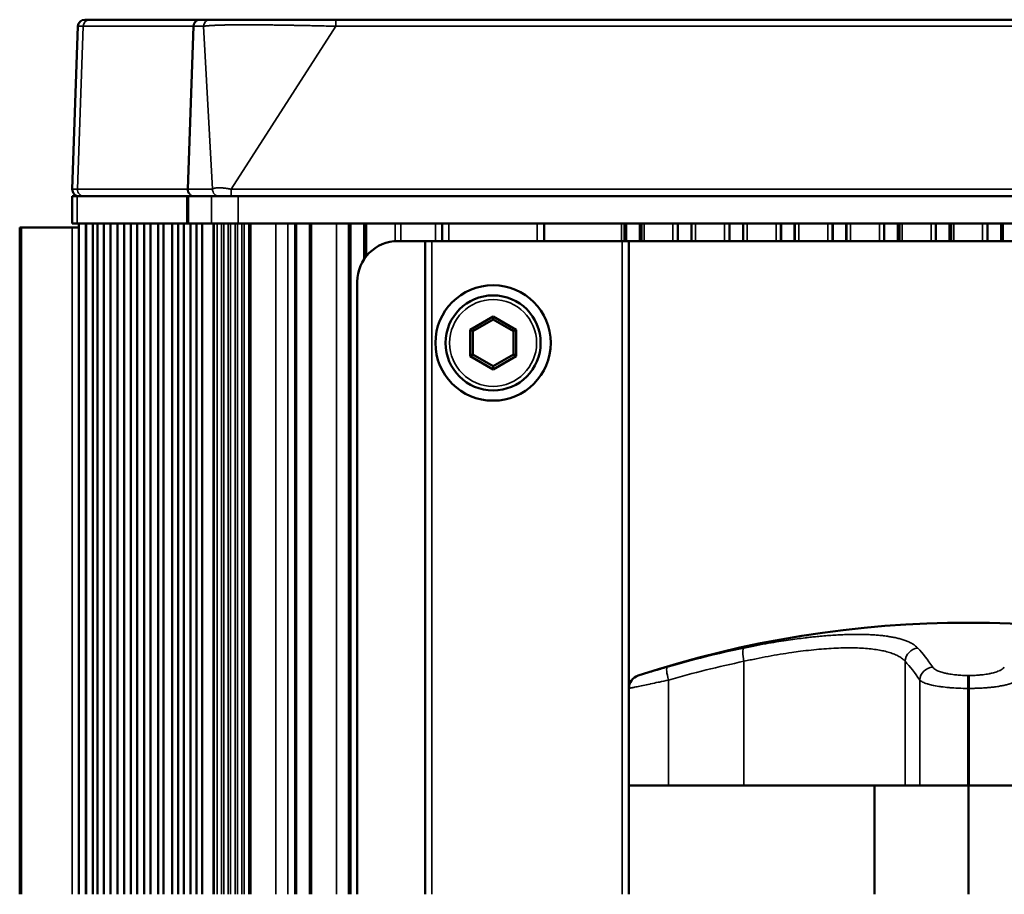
# Paper-space layout 'Sheet_1' of a CAD drawing. Header units: millimetres. Extents: x 0 to 118, y 0 to 118.
# Tile 158 of 206: x 58.03 to 60.88, y 44.25 to 46.79. Entities that reach past the tile are written whole.
import ezdxf

# ---------------------------------------------------------------- set-up
doc = ezdxf.new("R2010")
doc.units = ezdxf.units.MM
doc.layers.add('Visible (ANSI)', color=7, linetype='Continuous', lineweight=50)
doc.layers.add('Visible Narrow (ANSI)', color=7, linetype='Continuous', lineweight=35)

psp = doc.layouts.new('Sheet_1')

# ---------------------------------------------------------------- linework, layer by layer
at = {"layer": 'Visible (ANSI)'}
for p, q in [((58.21625, 46.78555), (58.23116, 46.78555)), ((58.54975, 46.78555), (58.23116, 46.78555)), ((58.54975, 46.78555), (58.5515, 46.78555)), ((58.57964, 46.78555), (58.5515, 46.78555)), ((58.94361, 46.78555), (62.63619, 46.78555)), ((58.18007, 46.29411), (58.19657, 46.76656)), ((58.17936, 46.27374), (58.19456, 46.27374)), ((58.17936, 46.195), (58.17936, 46.27374)), ((58.51187, 46.27374), (58.19456, 46.27374)), ((58.51187, 46.27374), (58.51645, 46.27374)), ((58.58309, 46.27374), (58.51645, 46.27374)), ((58.58309, 46.27374), (58.66104, 46.27374)), ((58.66104, 46.27374), (62.89454, 46.27374)), ((58.02759, 46.18319), (58.03298, 46.18319)), ((58.02759, 46.18319), (58.02759, 44.25012)), ((58.03298, 46.18319), (58.17954, 46.18319)), ((58.19456, 46.195), (58.17936, 46.195)), ((58.17954, 46.18319), (58.19905, 46.18319)), ((58.19456, 46.195), (58.51187, 46.195)), ((58.19905, 46.195), (58.19905, 44.25012)), ((58.21914, 44.25012), (58.21914, 46.195)), ((58.22063, 46.195), (58.22063, 44.25012)), ((58.23978, 46.195), (58.23978, 44.25012)), ((58.25352, 46.195), (58.25352, 44.25012)), ((58.2716, 46.195), (58.2716, 44.25012)), ((58.29124, 46.195), (58.29124, 44.25012)), ((58.31089, 46.195), (58.31089, 44.25012)), ((58.33015, 46.195), (58.33015, 44.25012)), ((58.3494, 46.195), (58.3494, 44.25012)), ((58.36856, 46.195), (58.36856, 44.25012)), ((58.38791, 46.195), (58.38791, 44.25012)), ((58.40716, 46.195), (58.40716, 44.25012)), ((58.42917, 46.195), (58.42917, 44.25012)), ((58.4449, 46.195), (58.4449, 44.25012)), ((58.47, 46.195), (58.47, 44.25012)), ((58.4869, 46.195), (58.4869, 44.25012)), ((58.50382, 46.195), (58.50382, 44.25012)), ((58.51645, 46.195), (58.51187, 46.195)), ((58.51645, 46.195), (58.58309, 46.195)), ((58.52316, 46.195), (58.52316, 44.25012)), ((58.54007, 46.195), (58.54007, 44.25012)), ((58.55699, 46.195), (58.55699, 44.25012)), ((58.66104, 46.195), (58.58309, 46.195)), ((58.66104, 46.195), (62.89454, 46.195)), ((58.69276, 46.195), (58.69276, 44.25012)), ((58.69634, 46.195), (58.69634, 44.25012)), ((58.82583, 46.195), (58.82583, 44.25012)), ((58.82606, 46.195), (58.82606, 44.25012)), ((58.8263, 46.195), (58.8263, 44.25012)), ((58.82653, 46.195), (58.82653, 44.25012)), ((58.82677, 46.195), (58.82677, 44.25012)), ((58.82701, 46.195), (58.82701, 44.25012)), ((58.82724, 46.195), (58.82724, 44.25012)), ((58.82748, 46.195), (58.82748, 44.25012)), ((58.82771, 46.195), (58.82771, 44.25012)), ((58.82897, 44.25012), (58.82897, 46.195)), ((58.86834, 44.25012), (58.86834, 46.195)), ((58.86883, 44.25012), (58.86883, 46.195)), ((58.86995, 46.195), (58.86995, 44.25012)), ((58.87018, 46.195), (58.87018, 44.25012)), ((58.87042, 46.195), (58.87042, 44.25012)), ((58.87066, 46.195), (58.87066, 44.25012)), ((58.87089, 46.195), (58.87089, 44.25012)), ((58.87113, 46.195), (58.87113, 44.25012)), ((58.87136, 46.195), (58.87136, 44.25012)), ((58.8716, 46.195), (58.8716, 44.25012)), ((58.87184, 46.195), (58.87184, 44.25012)), ((58.87207, 46.195), (58.87207, 44.25012)), ((58.87231, 46.195), (58.87231, 44.25012)), ((58.98189, 46.195), (58.98189, 44.25012)), ((58.98213, 46.195), (58.98213, 44.25012)), ((58.98236, 46.195), (58.98236, 44.25012)), ((58.9826, 46.195), (58.9826, 44.25012)), ((58.98283, 46.195), (58.98283, 44.25012)), ((58.98307, 46.195), (58.98307, 44.25012)), ((58.98331, 46.195), (58.98331, 44.25012)), ((58.98354, 46.195), (58.98354, 44.25012)), ((58.98378, 46.195), (58.98378, 44.25012)), ((58.98401, 46.195), (58.98401, 44.25012)), ((58.98425, 46.195), (58.98425, 44.25012)), ((58.98449, 46.195), (58.98449, 44.25012)), ((58.98472, 46.195), (58.98472, 44.25012)), ((58.98496, 46.195), (58.98496, 44.25012)), ((58.98519, 46.195), (58.98519, 44.25012)), ((58.98645, 44.25012), (58.98645, 46.195)), ((59.02582, 46.091), (59.02582, 46.195)), ((59.02631, 46.09173), (59.02631, 46.195)), ((59.02743, 46.195), (59.02743, 46.09336)), ((59.02766, 46.195), (59.02766, 46.0937)), ((59.0279, 46.195), (59.0279, 46.09403)), ((59.02814, 46.195), (59.02814, 46.09436)), ((59.02837, 46.195), (59.02837, 46.09469)), ((59.02861, 46.195), (59.02861, 46.09502)), ((59.02884, 46.195), (59.02884, 46.09534)), ((59.02908, 46.195), (59.02908, 46.09567)), ((59.02932, 46.195), (59.02932, 46.09599)), ((59.02955, 46.195), (59.02955, 46.09631)), ((59.02979, 46.195), (59.02979, 46.09662)), ((59.03003, 46.195), (59.03003, 46.09693)), ((59.03026, 46.195), (59.03026, 46.09725)), ((59.0305, 46.195), (59.0305, 46.09756)), ((59.2522, 46.14382), (59.2522, 46.195)), ((59.54747, 46.195), (59.54747, 46.14382)), ((59.7811, 46.195), (59.7811, 46.14382)), ((59.78133, 46.195), (59.78133, 46.14382)), ((59.78157, 46.195), (59.78157, 46.14382)), ((59.7818, 46.195), (59.7818, 46.14382)), ((59.78204, 46.195), (59.78204, 46.14382)), ((59.78228, 46.195), (59.78228, 46.14382)), ((59.78251, 46.195), (59.78251, 46.14382)), ((59.78275, 46.195), (59.78275, 46.14382)), ((59.78298, 46.195), (59.78298, 46.14382)), ((59.78322, 46.195), (59.78322, 46.14382)), ((59.78346, 46.195), (59.78346, 46.14382)), ((59.78369, 46.195), (59.78369, 46.14382)), ((59.78393, 46.195), (59.78393, 46.14382)), ((59.78417, 46.195), (59.78417, 46.14382)), ((59.7844, 46.195), (59.7844, 46.14382)), ((59.78566, 46.14382), (59.78566, 46.195)), ((59.82503, 46.14382), (59.82503, 46.195)), ((59.82551, 46.14382), (59.82551, 46.195)), ((59.82663, 46.195), (59.82663, 46.14382)), ((59.82687, 46.195), (59.82687, 46.14382)), ((59.82711, 46.195), (59.82711, 46.14382)), ((59.82734, 46.195), (59.82734, 46.14382)), ((59.82758, 46.195), (59.82758, 46.14382)), ((59.82782, 46.195), (59.82782, 46.14382)), ((59.82805, 46.195), (59.82805, 46.14382)), ((59.82829, 46.195), (59.82829, 46.14382)), ((59.82853, 46.195), (59.82853, 46.14382)), ((59.82876, 46.195), (59.82876, 46.14382)), ((59.829, 46.195), (59.829, 46.14382)), ((59.82923, 46.195), (59.82923, 46.14382)), ((59.82947, 46.195), (59.82947, 46.14382)), ((59.82971, 46.195), (59.82971, 46.14382)), ((59.93509, 46.195), (59.93509, 46.14382)), ((59.93527, 46.14382), (59.93527, 46.195)), ((59.97464, 46.14382), (59.97464, 46.195)), ((59.97512, 46.195), (59.97512, 46.14382)), ((59.97516, 46.14382), (59.97516, 46.195)), ((60.0847, 46.195), (60.0847, 46.14382)), ((60.08487, 46.14382), (60.08487, 46.195)), ((60.12424, 46.14382), (60.12424, 46.195)), ((60.12472, 46.195), (60.12472, 46.14382)), ((60.12476, 46.14382), (60.12477, 46.195)), ((60.2343, 46.195), (60.23431, 46.14382)), ((60.23448, 46.14382), (60.23448, 46.195)), ((60.27385, 46.14382), (60.27385, 46.195)), ((60.27433, 46.195), (60.27433, 46.14382)), ((60.27437, 46.14382), (60.27437, 46.195)), ((60.38391, 46.195), (60.38391, 46.14382)), ((60.38409, 46.14382), (60.38409, 46.195)), ((60.42346, 46.14382), (60.42346, 46.195)), ((60.42394, 46.195), (60.42394, 46.14382)), ((60.42397, 46.14382), (60.42398, 46.195)), ((60.53352, 46.195), (60.53352, 46.14382)), ((60.53369, 46.14382), (60.53369, 46.195)), ((60.57306, 46.14382), (60.57306, 46.195)), ((60.57354, 46.195), (60.57354, 46.14382)), ((60.57358, 46.14382), (60.57358, 46.195)), ((60.5775, 46.14382), (60.5775, 46.195)), ((60.68312, 46.195), (60.68313, 46.14382)), ((60.6833, 46.14382), (60.6833, 46.195)), ((60.72267, 46.14382), (60.72267, 46.195)), ((60.72315, 46.195), (60.72315, 46.14382)), ((60.72318, 46.14382), (60.72319, 46.195)), ((60.72711, 46.14382), (60.72711, 46.195)), ((60.83273, 46.195), (60.83273, 46.14382)), ((60.83291, 46.14382), (60.83291, 46.195)), ((60.87228, 46.14382), (60.87228, 46.195)), ((60.87276, 46.14382), (60.87276, 46.195)), ((60.87279, 46.14382), (60.8728, 46.195)), ((60.87672, 46.14382), (60.87672, 46.195)), ((60.87695, 46.14382), (60.87695, 46.195)), ((59.20298, 46.14382), (59.12424, 46.14382)), ((59.20298, 46.14382), (59.22267, 46.14382)), ((59.20298, 44.25012), (59.20298, 46.14382)), ((59.22267, 46.14382), (59.77385, 46.14382)), ((59.77385, 46.14382), (59.79354, 46.14382)), ((61.76204, 46.14382), (59.79354, 46.14382)), ((59.79354, 46.14382), (59.79354, 44.84703)), ((59.00613, 46.02571), (59.00613, 44.25012)), ((59.39984, 45.92535), (59.33332, 45.88695)), ((59.46635, 45.88695), (59.39984, 45.92535)), ((59.39984, 45.92535), (59.39984, 45.91626)), ((59.39984, 45.91626), (59.34119, 45.8824)), ((59.45848, 45.8824), (59.39984, 45.91626)), ((59.33332, 45.88695), (59.33332, 45.81014)), ((59.33332, 45.88695), (59.34119, 45.8824)), ((59.34119, 45.8824), (59.34119, 45.81469)), ((59.46635, 45.88695), (59.45848, 45.8824)), ((59.45848, 45.81469), (59.45848, 45.8824)), ((59.46635, 45.81014), (59.46635, 45.88695)), ((59.33332, 45.81014), (59.34119, 45.81469)), ((59.33332, 45.81014), (59.39984, 45.77174)), ((59.34119, 45.81469), (59.39984, 45.78083)), ((59.39984, 45.78083), (59.45848, 45.81469)), ((59.39984, 45.77174), (59.46635, 45.81014)), ((59.46635, 45.81014), (59.45848, 45.81469)), ((59.39984, 45.77174), (59.39984, 45.78083)), ((59.79354, 44.84703), (59.79354, 44.56508)), ((59.79354, 44.56508), (59.79354, 44.25012)), ((59.90827, 44.56508), (59.79354, 44.56508)), ((59.79354, 44.56508), (59.79354, 44.56508)), ((59.90827, 44.56508), (60.12698, 44.56508)), ((60.12698, 44.56508), (60.5942, 44.56508)), ((60.50502, 44.25012), (60.50502, 44.56508)), ((60.5942, 44.56508), (60.63665, 44.56508)), ((60.77545, 44.56508), (60.63665, 44.56508)), ((60.77545, 44.56508), (60.78012, 44.56508)), ((60.77779, 44.25012), (60.77779, 44.56508)), ((60.91893, 44.56508), (60.78012, 44.56508))]:
    psp.add_line(p, q, dxfattribs=at)
for radius in [0.16732, 0.1378]:
    psp.add_circle((59.39984, 45.84855), radius, dxfattribs=at)
for centre, radius, start, end in [((58.21625, 46.76587), 0.01969, 90, 178), ((58.19975, 46.29343), 0.01969, 178, 270), ((59.12424, 46.02571), 0.11811, 90, 180), ((60.77779, 41.96867), 3.06885, 71.82648, 108.17352), ((59.83291, 44.84703), 0.03937, 108.17352, 180)]:
    psp.add_arc(centre, radius, start, end, dxfattribs=at)
psp.add_open_spline([(58.94361, 46.78555), (58.93466, 46.78555), (58.92571, 46.78555), (58.91678, 46.78555), (58.90694, 46.78555), (58.89712, 46.78555), (58.88735, 46.78555), (58.87654, 46.78555), (58.86577, 46.78555), (58.8551, 46.78555), (58.84327, 46.78555), (58.83154, 46.78555), (58.81999, 46.78555), (58.81741, 46.78555), (58.81483, 46.78555), (58.81226, 46.78555), (58.80208, 46.78555), (58.79205, 46.78555), (58.78221, 46.78555), (58.77165, 46.78555), (58.76132, 46.78555), (58.75128, 46.78555), (58.74818, 46.78555), (58.7451, 46.78555), (58.74206, 46.78555), (58.72739, 46.78555), (58.71343, 46.78555), (58.70038, 46.78555), (58.69922, 46.78555), (58.69806, 46.78555), (58.69692, 46.78555), (58.68454, 46.78555), (58.67302, 46.78555), (58.66247, 46.78555), (58.65878, 46.78555), (58.65521, 46.78555), (58.65176, 46.78555), (58.64497, 46.78555), (58.63866, 46.78555), (58.63282, 46.78555), (58.6272, 46.78555), (58.62204, 46.78555), (58.6173, 46.78555), (58.61487, 46.78555), (58.61256, 46.78555), (58.61036, 46.78555), (58.60366, 46.78555), (58.59799, 46.78555), (58.59327, 46.78555), (58.59293, 46.78555), (58.5926, 46.78555), (58.59226, 46.78555), (58.58724, 46.78555), (58.58337, 46.78555), (58.58051, 46.78555), (58.58021, 46.78555), (58.57992, 46.78555), (58.57964, 46.78555)], degree=3, knots=[0.00000004, 0.00000004, 0.00000004, 0.00000004, 0.05025338, 0.05025338, 0.05025338, 0.105606, 0.105606, 0.105606, 0.16684946, 0.16684946, 0.16684946, 0.23478844, 0.23478844, 0.23478844, 0.25, 0.25, 0.25, 0.3102989, 0.3102989, 0.3102989, 0.375, 0.375, 0.375, 0.39501483, 0.39501483, 0.39501483, 0.49142919, 0.49142919, 0.49142919, 0.5, 0.5, 0.5, 0.59260522, 0.59260522, 0.59260522, 0.625, 0.625, 0.625, 0.68873563, 0.68873563, 0.68873563, 0.75, 0.75, 0.75, 0.78136104, 0.78136104, 0.78136104, 0.87699411, 0.87699411, 0.87699411, 0.88393371, 0.88393371, 0.88393371, 0.98892583, 0.98892583, 0.98892583, 1, 1, 1, 1], dxfattribs=at)
at = {"layer": 'Visible Narrow (ANSI)'}
for p, q in [((58.94361, 46.76656), (58.94361, 46.78555)), ((58.21164, 46.76656), (58.19527, 46.29411)), ((58.19657, 46.76656), (58.21164, 46.76656)), ((58.53023, 46.76656), (58.21164, 46.76656)), ((58.51386, 46.29411), (58.53023, 46.76656)), ((58.53202, 46.76656), (58.51569, 46.29411)), ((58.53023, 46.76656), (58.53202, 46.76656)), ((58.56017, 46.76656), (58.53202, 46.76656)), ((58.56017, 46.76656), (58.58669, 46.29411)), ((58.64057, 46.29411), (58.94361, 46.76656)), ((62.63619, 46.76656), (58.94361, 46.76656)), ((58.19527, 46.29411), (58.18007, 46.29411)), ((58.19527, 46.29411), (58.51386, 46.29411)), ((58.51569, 46.29411), (58.51386, 46.29411)), ((58.51569, 46.29411), (58.58669, 46.29411)), ((58.64057, 46.29411), (62.91668, 46.29411)), ((58.64057, 46.27374), (58.64057, 46.29411)), ((58.19456, 46.27374), (58.19456, 46.195)), ((58.51187, 46.195), (58.51187, 46.27374)), ((58.51645, 46.27374), (58.51645, 46.195)), ((58.58309, 46.195), (58.58309, 46.27374)), ((58.66104, 46.27374), (58.66104, 46.195)), ((58.03298, 44.25012), (58.03298, 46.18319)), ((58.17954, 44.25012), (58.17954, 46.18319)), ((58.58803, 46.195), (58.58803, 44.25012)), ((58.5917, 44.25012), (58.5917, 46.195)), ((58.59978, 46.195), (58.59978, 44.25012)), ((58.61235, 44.25012), (58.61235, 46.195)), ((58.6193, 46.195), (58.6193, 44.25012)), ((58.63215, 44.25012), (58.63215, 46.195)), ((58.63909, 46.195), (58.63909, 44.25012)), ((58.65173, 44.25012), (58.65173, 46.195)), ((58.65866, 46.195), (58.65866, 44.25012)), ((58.67158, 44.25012), (58.67158, 46.195)), ((58.67852, 46.195), (58.67852, 44.25012)), ((58.76983, 46.195), (58.76983, 44.25012)), ((58.80444, 44.25012), (58.80444, 46.195)), ((58.94581, 44.25012), (58.94581, 46.195)), ((59.03246, 46.195), (59.03246, 46.10004)), ((59.11568, 46.14351), (59.11568, 46.195)), ((59.13274, 46.195), (59.13274, 46.14382)), ((59.23251, 46.14382), (59.23251, 46.195)), ((59.27188, 46.195), (59.27188, 46.14382)), ((59.52779, 46.14382), (59.52779, 46.195)), ((59.77156, 46.14382), (59.77156, 46.195)), ((59.83726, 46.195), (59.83726, 46.14382)), ((59.92117, 46.14382), (59.92117, 46.195)), ((59.98687, 46.195), (59.98687, 46.14382)), ((60.07077, 46.14382), (60.07077, 46.195)), ((60.13647, 46.195), (60.13647, 46.14382)), ((60.22038, 46.14382), (60.22038, 46.195)), ((60.28608, 46.195), (60.28608, 46.14382)), ((60.36999, 46.14382), (60.36999, 46.195)), ((60.43569, 46.195), (60.43569, 46.14382)), ((60.51959, 46.14382), (60.51959, 46.195)), ((60.58529, 46.195), (60.58529, 46.14382)), ((60.6692, 46.14382), (60.6692, 46.195)), ((60.7349, 46.195), (60.7349, 46.14382)), ((60.81881, 46.14382), (60.81881, 46.195)), ((59.22267, 46.14382), (59.22267, 44.25012)), ((59.77385, 44.25012), (59.77385, 46.14382)), ((60.12698, 44.56508), (60.12698, 44.92551)), ((60.5942, 44.92551), (60.5942, 44.56508)), ((59.82063, 44.88444), (59.82063, 44.88444)), ((59.90827, 44.87111), (59.90827, 44.56508)), ((60.63665, 44.56508), (60.63665, 44.87111)), ((60.78007, 44.88444), (60.77551, 44.88444)), ((59.79354, 44.84703), (59.79354, 44.56508)), ((59.79354, 44.84703), (59.79354, 44.84703)), ((60.77545, 44.84703), (60.78013, 44.84703)), ((60.77545, 44.56508), (60.77545, 44.84703)), ((60.78013, 44.84703), (60.78012, 44.56508))]:
    psp.add_line(p, q, dxfattribs=at)
psp.add_circle((59.39984, 45.84855), 0.12598, dxfattribs=at)
for centre, major_axis, ratio, start_param, end_param in [((58.23116, 46.76587), (0, 0.01969), 0.9922779, 0, 1.5358897), ((58.54975, 46.76587), (0, 0.01969), 0.9922779, 0, 1.5358897), ((58.5515, 46.76587), (0, 0.01969), 0.9899495, 0, 1.5358897), ((58.57964, 46.76587), (0, 0.01969), 0.9899495, 0, 1.5358897), ((58.21479, 46.29343), (0, -0.01969), 0.9922779, 4.6774824, 6.2831853), ((58.53338, 46.29343), (0, -0.01969), 0.9922779, 4.6774824, 6.2831853), ((58.53516, 46.29343), (0, -0.01969), 0.9899495, 4.6774824, 6.2831853), ((58.60616, 46.29343), (0, -0.01969), 0.9899495, 4.6774824, 6.2831853), ((60.72667, 41.96867), (0, 3.0571), 0.9816819, 0.2014699, 0.2774819), ((60.13448, 44.92551), (-0.00802, 0.03854), 0.1866735, 0.0487188, 1.5319781), ((60.63285, 44.92551), (-0.02879, -0.02686), 0.9618259, 4.0298169, 5.5130761), ((60.51441, 41.96867), (0, 3.0571), 0.1905272, 6.0057034, 6.0817155), ((60.71983, 41.96867), (0, 3.01788), 0.9816819, 0.2014699, 0.2774819), ((60.47914, 41.96867), (0, 3.01788), 0.1905272, 6.0057034, 6.0817155), ((59.91577, 44.87111), (-0.01097, 0.03781), 0.1832392, 0.0344212, 1.5176804), ((60.6753, 44.87111), (0.03272, 0.02189), 0.9441309, 1.0419264, 2.5251856), ((59.83291, 44.84703), (0, 0.03937), 0.9999972, 0.3171878, 1.5707963), ((60.77554, 44.84703), (0, 0.03937), 0.0023802, 0.3171877, 1.5707963), ((60.78004, 44.84703), (0, 0.03937), 0.0023802, 4.712389, 5.9659976)]:
    psp.add_ellipse(centre, major_axis=major_axis, ratio=ratio, start_param=start_param, end_param=end_param, dxfattribs=at)
for points, knots in [([(58.94361, 46.76656), (58.93581, 46.76674), (58.92816, 46.76692), (58.91901, 46.76713), (58.91736, 46.76716), (58.90778, 46.76738), (58.90002, 46.76756), (58.88995, 46.76779), (58.88749, 46.76784), (58.87806, 46.76805), (58.87122, 46.7682), (58.86006, 46.76843), (58.85567, 46.76853), (58.84954, 46.76865), (58.84775, 46.76869), (58.83964, 46.76886), (58.83344, 46.76898), (58.82301, 46.76918), (58.81873, 46.76926), (58.81091, 46.76941), (58.80737, 46.76947), (58.79798, 46.76963), (58.79221, 46.76973), (58.78255, 46.76989), (58.7786, 46.76995), (58.77165, 46.77005), (58.76861, 46.7701), (58.76029, 46.77021), (58.75507, 46.77028), (58.74481, 46.7704), (58.73977, 46.77046), (58.73399, 46.77051), (58.73313, 46.77052), (58.73179, 46.77054), (58.7313, 46.77054), (58.72603, 46.77059), (58.72135, 46.77063), (58.71215, 46.77069), (58.70763, 46.77071), (58.70184, 46.77074), (58.70048, 46.77074), (58.69539, 46.77076), (58.69171, 46.77077), (58.68383, 46.77078), (58.67964, 46.77077), (58.67381, 46.77076), (58.67208, 46.77075), (58.66635, 46.77073), (58.66242, 46.77071), (58.65492, 46.77066), (58.65134, 46.77062), (58.6467, 46.77057), (58.64556, 46.77056), (58.64089, 46.7705), (58.63744, 46.77045), (58.63073, 46.77034), (58.62747, 46.77027), (58.62329, 46.77018), (58.62229, 46.77016), (58.61962, 46.7701), (58.61797, 46.77006), (58.61325, 46.76993), (58.61025, 46.76985), (58.60518, 46.76968), (58.60307, 46.76961), (58.5984, 46.76943), (58.59587, 46.76933), (58.59313, 46.7692), (58.59284, 46.76919), (58.59001, 46.76906), (58.58759, 46.76894), (58.58477, 46.76878), (58.58429, 46.76875), (58.58155, 46.7686), (58.5794, 46.76846), (58.576, 46.76822), (58.57468, 46.76812), (58.57223, 46.76793), (58.57109, 46.76783), (58.56825, 46.76757), (58.56663, 46.7674), (58.56373, 46.76707), (58.56245, 46.7669), (58.5609, 46.76667), (58.56053, 46.76662), (58.56017, 46.76656)], [0.00000003, 0.00000003, 0.00000003, 0.00000003, 0.03359921, 0.03359921, 0.04100203, 0.04100203, 0.07692308, 0.07692308, 0.0886348, 0.0886348, 0.12222419, 0.12222419, 0.14456726, 0.14456726, 0.15384615, 0.15384615, 0.1869348, 0.1869348, 0.21063424, 0.21063424, 0.23076923, 0.23076923, 0.26468267, 0.26468267, 0.28872424, 0.28872424, 0.30769231, 0.30769231, 0.34140997, 0.34140997, 0.37531762, 0.37531762, 0.38118688, 0.38118688, 0.38461538, 0.38461538, 0.41782032, 0.41782032, 0.45122589, 0.45122589, 0.46153846, 0.46153846, 0.49015026, 0.49015026, 0.5240341, 0.5240341, 0.53846154, 0.53846154, 0.57241921, 0.57241921, 0.60477515, 0.60477515, 0.61538462, 0.61538462, 0.64865623, 0.64865623, 0.68175353, 0.68175353, 0.69230769, 0.69230769, 0.71009032, 0.71009032, 0.74402409, 0.74402409, 0.76923077, 0.76923077, 0.80141042, 0.80141042, 0.80534007, 0.80534007, 0.83900658, 0.83900658, 0.84615385, 0.84615385, 0.87949836, 0.87949836, 0.90196733, 0.90196733, 0.92307692, 0.92307692, 0.95691994, 0.95691994, 0.98906697, 0.98906697, 1, 1, 1, 1]), ([(58.58669, 46.29411), (58.58695, 46.29443), (58.58727, 46.29474), (58.58766, 46.29503), (58.58797, 46.29526), (58.58832, 46.29548), (58.58871, 46.29569), (58.58881, 46.29575), (58.58892, 46.2958), (58.58903, 46.29586), (58.58955, 46.29612), (58.59013, 46.29636), (58.59076, 46.29657), (58.59086, 46.29661), (58.59097, 46.29665), (58.59108, 46.29668), (58.59132, 46.29676), (58.59156, 46.29683), (58.5918, 46.29691), (58.59205, 46.29698), (58.5923, 46.29704), (58.59255, 46.29711), (58.59307, 46.29724), (58.59362, 46.29736), (58.5942, 46.29747), (58.59477, 46.29758), (58.59537, 46.29769), (58.59601, 46.29778), (58.59664, 46.29787), (58.5973, 46.29795), (58.59799, 46.29802), (58.5982, 46.29804), (58.59842, 46.29806), (58.59865, 46.29808), (58.59967, 46.29817), (58.60077, 46.29824), (58.60195, 46.29828), (58.60225, 46.29829), (58.60256, 46.2983), (58.60288, 46.29831), (58.60427, 46.29834), (58.60577, 46.29834), (58.60737, 46.2983), (58.60807, 46.29828), (58.60879, 46.29825), (58.60952, 46.29821), (58.60968, 46.29821), (58.60984, 46.2982), (58.61, 46.29819), (58.61092, 46.29814), (58.61188, 46.29809), (58.61286, 46.29801), (58.61383, 46.29794), (58.61482, 46.29786), (58.61584, 46.29777), (58.61653, 46.2977), (58.61723, 46.29763), (58.61794, 46.29756), (58.61827, 46.29752), (58.6186, 46.29749), (58.61893, 46.29745), (58.61998, 46.29733), (58.62104, 46.2972), (58.6221, 46.29707), (58.62307, 46.29694), (58.62404, 46.29681), (58.62501, 46.29668), (58.62541, 46.29662), (58.6258, 46.29657), (58.62619, 46.29651), (58.62716, 46.29637), (58.62812, 46.29623), (58.62908, 46.29608), (58.63046, 46.29586), (58.63183, 46.29564), (58.6332, 46.29541), (58.63338, 46.29538), (58.63355, 46.29535), (58.63373, 46.29532), (58.63495, 46.29511), (58.63618, 46.2949), (58.6374, 46.29469), (58.63846, 46.2945), (58.63951, 46.29431), (58.64057, 46.29411)], [0, 0, 0, 0, 0.06241156, 0.06241156, 0.06241156, 0.11202387, 0.11202387, 0.11202387, 0.12541746, 0.12541746, 0.12541746, 0.18924374, 0.18924374, 0.18924374, 0.2, 0.2, 0.2, 0.22317861, 0.22317861, 0.22317861, 0.24602119, 0.24602119, 0.24602119, 0.2926624, 0.2926624, 0.2926624, 0.33933372, 0.33933372, 0.33933372, 0.38559026, 0.38559026, 0.38559026, 0.4, 0.4, 0.4, 0.46639876, 0.46639876, 0.46639876, 0.48351082, 0.48351082, 0.48351082, 0.55975537, 0.55975537, 0.55975537, 0.59290028, 0.59290028, 0.59290028, 0.6, 0.6, 0.6, 0.64098938, 0.64098938, 0.64098938, 0.68161523, 0.68161523, 0.68161523, 0.70938005, 0.70938005, 0.70938005, 0.72217119, 0.72217119, 0.72217119, 0.76291962, 0.76291962, 0.76291962, 0.8, 0.8, 0.8, 0.81507831, 0.81507831, 0.81507831, 0.85205645, 0.85205645, 0.85205645, 0.90506115, 0.90506115, 0.90506115, 0.91186465, 0.91186465, 0.91186465, 0.95923718, 0.95923718, 0.95923718, 0.99999999, 0.99999999, 0.99999999, 0.99999999]), ([(60.63096, 44.96394), (60.62835, 44.96674), (60.62544, 44.96926), (60.62235, 44.97154), (60.61927, 44.97382), (60.61601, 44.97586), (60.61265, 44.97771), (60.60928, 44.97957), (60.60581, 44.98124), (60.60224, 44.98277), (60.59868, 44.9843), (60.59503, 44.98569), (60.59129, 44.98697), (60.58756, 44.98825), (60.58374, 44.98943), (60.57983, 44.99051), (60.57593, 44.99159), (60.57194, 44.99258), (60.56786, 44.9935), (60.56378, 44.99442), (60.5596, 44.99526), (60.55533, 44.99603), (60.5518, 44.99667), (60.54819, 44.99727), (60.54451, 44.99782), (60.54374, 44.99794), (60.54296, 44.99805), (60.54217, 44.99817), (60.53768, 44.99881), (60.53306, 44.9994), (60.52832, 44.99993), (60.52357, 45.00046), (60.5187, 45.00093), (60.51368, 45.00134), (60.50866, 45.00176), (60.5035, 45.00211), (60.49819, 45.00241), (60.49289, 45.00271), (60.48744, 45.00295), (60.48184, 45.00313), (60.47625, 45.00331), (60.47052, 45.00344), (60.46466, 45.0035), (60.4588, 45.00356), (60.45282, 45.00356), (60.44672, 45.0035), (60.44063, 45.00344), (60.43443, 45.00332), (60.42813, 45.00313), (60.42184, 45.00295), (60.41544, 45.00271), (60.40897, 45.00242), (60.40249, 45.00212), (60.39593, 45.00176), (60.38929, 45.00135), (60.38264, 45.00093), (60.37592, 45.00046), (60.3691, 44.99993), (60.36228, 44.99941), (60.35536, 44.99882), (60.34832, 44.99817), (60.34236, 44.99762), (60.33631, 44.99703), (60.33015, 44.99639), (60.32904, 44.99628), (60.32793, 44.99616), (60.32682, 44.99604), (60.32116, 44.99544), (60.31541, 44.9948), (60.30954, 44.99412), (60.30783, 44.99392), (60.30611, 44.99372), (60.30438, 44.99351), (60.29672, 44.99259), (60.28885, 44.9916), (60.28072, 44.99052), (60.2726, 44.98944), (60.26421, 44.98827), (60.25548, 44.98699), (60.24675, 44.98571), (60.23767, 44.98432), (60.22814, 44.98279), (60.21861, 44.98126), (60.20863, 44.97959), (60.19806, 44.97774), (60.18748, 44.97588), (60.1763, 44.97385), (60.16434, 44.97156), (60.15238, 44.96928), (60.13963, 44.96675), (60.12612, 44.96394)], [0, 0, 0, 0, 0.037037, 0.037037, 0.037037, 0.0740741, 0.0740741, 0.0740741, 0.1111111, 0.1111111, 0.1111111, 0.1481481, 0.1481481, 0.1481481, 0.1851852, 0.1851852, 0.1851852, 0.2222222, 0.2222222, 0.2222222, 0.2592593, 0.2592593, 0.2592593, 0.2898362, 0.2898362, 0.2898362, 0.2962963, 0.2962963, 0.2962963, 0.3333333, 0.3333333, 0.3333333, 0.3703704, 0.3703704, 0.3703704, 0.4074074, 0.4074074, 0.4074074, 0.4444444, 0.4444444, 0.4444444, 0.4814815, 0.4814815, 0.4814815, 0.5185185, 0.5185185, 0.5185185, 0.5555556, 0.5555556, 0.5555556, 0.5925926, 0.5925926, 0.5925926, 0.6296296, 0.6296296, 0.6296296, 0.6666667, 0.6666667, 0.6666667, 0.7037037, 0.7037037, 0.7037037, 0.7350993, 0.7350993, 0.7350993, 0.7407407, 0.7407407, 0.7407407, 0.7694261, 0.7694261, 0.7694261, 0.7777778, 0.7777778, 0.7777778, 0.8148148, 0.8148148, 0.8148148, 0.8518519, 0.8518519, 0.8518519, 0.8888889, 0.8888889, 0.8888889, 0.9259259, 0.9259259, 0.9259259, 0.962963, 0.962963, 0.962963, 1, 1, 1, 1]), ([(60.12698, 44.92551), (60.13885, 44.92815), (60.15068, 44.93066), (60.17417, 44.93544), (60.18583, 44.93771), (60.20894, 44.94198), (60.22039, 44.94398), (60.24304, 44.94773), (60.25423, 44.94946), (60.27388, 44.95231), (60.28239, 44.95348), (60.30126, 44.9559), (60.31157, 44.95711), (60.33182, 44.95926), (60.34177, 44.96021), (60.36127, 44.96182), (60.37081, 44.96249), (60.38947, 44.96357), (60.39858, 44.96397), (60.41588, 44.96448), (60.42408, 44.96461), (60.44046, 44.96461), (60.44861, 44.96447), (60.46436, 44.96391), (60.47197, 44.9635), (60.48662, 44.9624), (60.49366, 44.96171), (60.50715, 44.96007), (60.5136, 44.95911), (60.52557, 44.95699), (60.53112, 44.95583), (60.54213, 44.95316), (60.54754, 44.95163), (60.55764, 44.94828), (60.56234, 44.94647), (60.57102, 44.94257), (60.575, 44.94049), (60.58223, 44.93607), (60.58548, 44.93373), (60.59051, 44.92942), (60.59246, 44.9275), (60.5942, 44.92551)], [0, 0, 0, 0, 0.0524656, 0.0524656, 0.1048244, 0.1048244, 0.1571231, 0.1571231, 0.2093467, 0.2093467, 0.25, 0.25, 0.3005574, 0.3005574, 0.3510801, 0.3510801, 0.4015822, 0.4015822, 0.4520743, 0.4520743, 0.5, 0.5, 0.5504569, 0.5504569, 0.6009342, 0.6009342, 0.6514207, 0.6514207, 0.7019471, 0.7019471, 0.75, 0.75, 0.8024856, 0.8024856, 0.8550681, 0.8550681, 0.9077038, 0.9077038, 0.960444, 0.960444, 1, 1, 1, 1]), ([(59.90457, 44.90883), (59.89786, 44.90689), (59.89126, 44.90497), (59.8804, 44.90181), (59.87601, 44.90054), (59.87019, 44.89885), (59.86862, 44.89839), (59.86132, 44.89627), (59.85593, 44.8947), (59.84886, 44.89264), (59.84678, 44.89204), (59.84239, 44.89076), (59.84012, 44.89009), (59.83444, 44.88844), (59.83135, 44.88754), (59.82816, 44.88661), (59.82753, 44.88643), (59.82528, 44.88578), (59.82393, 44.88539), (59.82158, 44.8847), (59.82082, 44.88449), (59.82064, 44.88444), (59.82063, 44.88444), (59.82063, 44.88444)], [0.00000001, 0.00000001, 0.00000001, 0.00000001, 0.14618123, 0.14618123, 0.25, 0.25, 0.28933425, 0.28933425, 0.43552187, 0.43552187, 0.5, 0.5, 0.57932291, 0.57932291, 0.71464924, 0.71464924, 0.75, 0.75, 0.85090309, 0.85090309, 0.98396904, 0.98396904, 1, 1, 1, 1]), ([(60.77551, 44.88444), (60.76878, 44.88444), (60.76204, 44.88463), (60.75022, 44.88531), (60.74509, 44.88573), (60.73899, 44.88638), (60.73788, 44.88651), (60.73066, 44.88736), (60.72479, 44.88825), (60.71577, 44.88995), (60.7124, 44.89068), (60.70735, 44.89191), (60.70556, 44.89238), (60.69891, 44.89424), (60.69448, 44.89576), (60.68911, 44.89801), (60.68769, 44.89865), (60.6841, 44.90043), (60.6821, 44.90158), (60.67775, 44.90455), (60.67575, 44.90639), (60.67422, 44.90846), (60.67409, 44.90864), (60.67396, 44.90883)], [0, 0, 0, 0, 0.1396578, 0.1396578, 0.25, 0.25, 0.2748686, 0.2748686, 0.4122439, 0.4122439, 0.5, 0.5, 0.5506311, 0.5506311, 0.6942739, 0.6942739, 0.75, 0.75, 0.8445206, 0.8445206, 0.9858271, 0.9858271, 1, 1, 1, 1]), ([(60.88161, 44.90883), (60.88031, 44.90689), (60.87834, 44.90497), (60.87387, 44.90181), (60.8717, 44.90054), (60.86828, 44.89885), (60.8673, 44.89839), (60.86246, 44.89627), (60.85807, 44.8947), (60.851, 44.89264), (60.84874, 44.89204), (60.84349, 44.89076), (60.84046, 44.89009), (60.83192, 44.88844), (60.82619, 44.88754), (60.81864, 44.88661), (60.81706, 44.88643), (60.81091, 44.88578), (60.80624, 44.88539), (60.79521, 44.8847), (60.7888, 44.88449), (60.78161, 44.88444), (60.78084, 44.88444), (60.78007, 44.88444)], [0.00000001, 0.00000001, 0.00000001, 0.00000001, 0.14618123, 0.14618123, 0.25, 0.25, 0.28933425, 0.28933425, 0.43552187, 0.43552187, 0.5, 0.5, 0.57932291, 0.57932291, 0.71464924, 0.71464924, 0.75, 0.75, 0.85090309, 0.85090309, 0.98396905, 0.98396905, 1, 1, 1, 1]), ([(59.79354, 44.84703), (59.79356, 44.84703), (59.79456, 44.84724), (59.79637, 44.84762), (59.79647, 44.84764), (59.79657, 44.84766), (59.79666, 44.84768), (59.79837, 44.84803), (59.8007, 44.84852), (59.80364, 44.84914), (59.8038, 44.84917), (59.80396, 44.84921), (59.80413, 44.84924), (59.80432, 44.84928), (59.80453, 44.84932), (59.80473, 44.84937), (59.80797, 44.85005), (59.81187, 44.85087), (59.81666, 44.85188), (59.81687, 44.85192), (59.81709, 44.85197), (59.81731, 44.85201), (59.82227, 44.85306), (59.82818, 44.8543), (59.83479, 44.85569), (59.83489, 44.85571), (59.83498, 44.85573), (59.83508, 44.85575), (59.84089, 44.85697), (59.84724, 44.85831), (59.85383, 44.85969), (59.85488, 44.85991), (59.85595, 44.86014), (59.85702, 44.86036), (59.8639, 44.8618), (59.87094, 44.86328), (59.87824, 44.86482), (59.87929, 44.86504), (59.88034, 44.86526), (59.8814, 44.86548), (59.88156, 44.86551), (59.88172, 44.86555), (59.88188, 44.86558), (59.89039, 44.86737), (59.89928, 44.86923), (59.90827, 44.87111)], [0, 0, 0, 0, 0.14285714, 0.14285714, 0.14285714, 0.15034715, 0.15034715, 0.15034715, 0.27873048, 0.27873048, 0.27873048, 0.28571429, 0.28571429, 0.28571429, 0.29421426, 0.29421426, 0.29421426, 0.42857143, 0.42857143, 0.42857143, 0.43460894, 0.43460894, 0.43460894, 0.57142857, 0.57142857, 0.57142857, 0.57339483, 0.57339483, 0.57339483, 0.6932983, 0.6932983, 0.6932983, 0.71258002, 0.71258002, 0.71258002, 0.83666724, 0.83666724, 0.83666724, 0.85445735, 0.85445735, 0.85445735, 0.85714286, 0.85714286, 0.85714286, 1, 1, 1, 1]), ([(60.77545, 44.84703), (60.76644, 44.84703), (60.75749, 44.84722), (60.74883, 44.84756), (60.74856, 44.84758), (60.74828, 44.84759), (60.74801, 44.8476), (60.74787, 44.8476), (60.74773, 44.84761), (60.74759, 44.84762), (60.73928, 44.84797), (60.73125, 44.84847), (60.72341, 44.84912), (60.72311, 44.84915), (60.7228, 44.84918), (60.72249, 44.8492), (60.72211, 44.84923), (60.72172, 44.84927), (60.72133, 44.8493), (60.71348, 44.84999), (60.70583, 44.85083), (60.6986, 44.85182), (60.69801, 44.8519), (60.69743, 44.85198), (60.69685, 44.85206), (60.68995, 44.85303), (60.68345, 44.85414), (60.67746, 44.85535), (60.67673, 44.8555), (60.676, 44.85565), (60.67529, 44.8558), (60.67034, 44.85685), (60.66577, 44.85797), (60.66163, 44.85915), (60.66087, 44.85937), (60.66013, 44.85959), (60.6594, 44.85981), (60.65881, 44.85998), (60.65823, 44.86016), (60.65766, 44.86034), (60.65287, 44.86186), (60.64879, 44.86345), (60.64538, 44.86513), (60.64516, 44.86524), (60.64494, 44.86535), (60.64472, 44.86546), (60.64173, 44.86699), (60.6393, 44.86859), (60.63753, 44.87023), (60.63722, 44.87052), (60.63692, 44.87082), (60.63665, 44.87111)], [0, 0, 0, 0, 0.136299, 0.136299, 0.136299, 0.1406297, 0.1406297, 0.1406297, 0.1428571, 0.1428571, 0.1428571, 0.2740941, 0.2740941, 0.2740941, 0.2792273, 0.2792273, 0.2792273, 0.2857143, 0.2857143, 0.2857143, 0.4178474, 0.4178474, 0.4178474, 0.4285714, 0.4285714, 0.4285714, 0.5558578, 0.5558578, 0.5558578, 0.5714286, 0.5714286, 0.5714286, 0.6786933, 0.6786933, 0.6786933, 0.6983913, 0.6983913, 0.6983913, 0.7142857, 0.7142857, 0.7142857, 0.8483481, 0.8483481, 0.8483481, 0.8571429, 0.8571429, 0.8571429, 0.9783107, 0.9783107, 0.9783107, 1, 1, 1, 1]), ([(60.78013, 44.84703), (60.78406, 44.84703), (60.78797, 44.84707), (60.79182, 44.84713), (60.79559, 44.8472), (60.79931, 44.8473), (60.80296, 44.84742), (60.80466, 44.84748), (60.80634, 44.84755), (60.808, 44.84762), (60.80847, 44.84764), (60.80893, 44.84766), (60.8094, 44.84768), (60.81203, 44.84779), (60.81462, 44.84793), (60.81718, 44.84807), (60.81976, 44.84822), (60.82231, 44.84838), (60.82483, 44.84856), (60.82736, 44.84874), (60.82987, 44.84893), (60.83234, 44.84914), (60.83274, 44.84917), (60.83314, 44.84921), (60.83354, 44.84924), (60.83403, 44.84928), (60.83451, 44.84932), (60.835, 44.84937), (60.83723, 44.84957), (60.83944, 44.84978), (60.84163, 44.85), (60.84381, 44.85022), (60.84597, 44.85045), (60.84812, 44.8507), (60.85023, 44.85095), (60.85233, 44.85121), (60.85442, 44.85148), (60.85541, 44.85161), (60.85639, 44.85174), (60.85738, 44.85188), (60.85771, 44.85192), (60.85804, 44.85197), (60.85836, 44.85201), (60.8605, 44.85231), (60.86262, 44.85263), (60.86472, 44.85296), (60.86682, 44.85329), (60.8689, 44.85363), (60.87094, 44.85399), (60.87298, 44.85436), (60.87499, 44.85473), (60.87694, 44.85512), (60.87789, 44.85531), (60.87883, 44.8555), (60.87976, 44.85569), (60.87985, 44.85571), (60.87995, 44.85573), (60.88004, 44.85575), (60.88197, 44.85616), (60.88384, 44.85657), (60.88566, 44.857), (60.88748, 44.85743), (60.88923, 44.85787), (60.89092, 44.85832), (60.89261, 44.85877), (60.89424, 44.85923), (60.89579, 44.85969), (60.89653, 44.85991), (60.89726, 44.86014), (60.89796, 44.86036), (60.89951, 44.86085), (60.90097, 44.86134), (60.90235, 44.86184), (60.90369, 44.86233), (60.90495, 44.86281), (60.90614, 44.86331), (60.90735, 44.8638), (60.90848, 44.86431), (60.90954, 44.86482), (60.91, 44.86504), (60.91045, 44.86526), (60.91089, 44.86548), (60.91095, 44.86551), (60.91102, 44.86555), (60.91108, 44.86558), (60.91243, 44.86628), (60.91366, 44.86698), (60.91475, 44.8677), (60.91585, 44.86842), (60.91682, 44.86915), (60.91766, 44.86988), (60.91812, 44.87029), (60.91855, 44.8707), (60.91893, 44.87111)], [0, 0, 0, 0, 0.05869614, 0.05869614, 0.05869614, 0.11619309, 0.11619309, 0.11619309, 0.14285714, 0.14285714, 0.14285714, 0.15034715, 0.15034715, 0.15034715, 0.19272619, 0.19272619, 0.19272619, 0.23557124, 0.23557124, 0.23557124, 0.27873049, 0.27873049, 0.27873049, 0.28571429, 0.28571429, 0.28571429, 0.29421426, 0.29421426, 0.29421426, 0.33337185, 0.33337185, 0.33337185, 0.37228989, 0.37228989, 0.37228989, 0.4105033, 0.4105033, 0.4105033, 0.42857143, 0.42857143, 0.42857143, 0.43460894, 0.43460894, 0.43460894, 0.47385228, 0.47385228, 0.47385228, 0.51309234, 0.51309234, 0.51309234, 0.55237613, 0.55237613, 0.55237613, 0.57142857, 0.57142857, 0.57142857, 0.57339483, 0.57339483, 0.57339483, 0.61317714, 0.61317714, 0.61317714, 0.65312627, 0.65312627, 0.65312627, 0.6932983, 0.6932983, 0.6932983, 0.71258002, 0.71258002, 0.71258002, 0.75467042, 0.75467042, 0.75467042, 0.79550021, 0.79550021, 0.79550021, 0.83666724, 0.83666724, 0.83666724, 0.85445735, 0.85445735, 0.85445735, 0.85714286, 0.85714286, 0.85714286, 0.91279917, 0.91279917, 0.91279917, 0.96873162, 0.96873162, 0.96873162, 1, 1, 1, 1])]:
    psp.add_open_spline(points, degree=3, knots=knots, dxfattribs=at)

doc.saveas('drawing.dxf')
